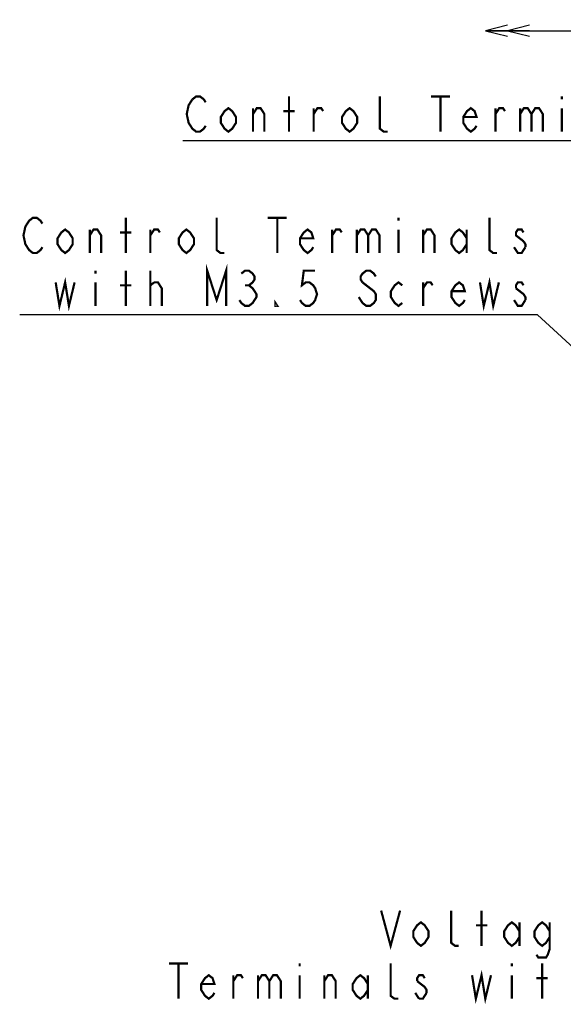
# Model space of a CAD drawing. Extents: x 29 to 422, y -226 to 287.
# Tile 23 of 63: x 41 to 90, y -84 to 5. Entities that reach past the tile are written whole.
import ezdxf

# ---------------------------------------------------------------- set-up
doc = ezdxf.new("R2010")
doc.units = 0
doc.header["$LTSCALE"] = 23.1
doc.layers.get('0').update_dxf_attribs({"linetype": 'CONTINUOUS'})
doc.layers.add('ALL_DIM', color=7, linetype='CONTINUOUS')
doc.layers.add('ALL_NOTE', color=7, linetype='CONTINUOUS')
doc.dimstyles.get("Standard").update_dxf_attribs({"dimtxt": 2.5, "dimasz": 2.5, "dimexe": 1.25, "dimexo": 0.625, "dimtad": 1, "dimcen": 2.5, "dimazin": 3, "dimtfac": 1, "dimtmove": 0, "dimatfit": 3})

# ---------------------------------------------------------------- blocks, each defined once
blk = doc.blocks.new('_OPEN')
at = {"color": 0, "linetype": 'BYBLOCK'}
for p, q in [((0, 0), (-1, 0.25)), ((-1, -0.25), (0, 0)), ((-1, 0), (0, 0))]:
    blk.add_line(p, q, dxfattribs=at)
blk = doc.blocks.new('DOUBLE_OPEN')
at = {"color": 0, "linetype": 'BYBLOCK'}
for p, q in [((-1, 0), (-2, 0.25)), ((-2, -0.25), (-1, 0)), ((-2, 0), (-1, 0)), ((0, 0), (-1, 0.25)), ((-1, -0.25), (0, 0)), ((-1, 0), (0, 0))]:
    blk.add_line(p, q, dxfattribs=at)
blk = doc.blocks.new('*D51')
at = {"layer": 'ALL_DIM', "color": 2, "linetype": 'CONTINUOUS'}
for p, q in [((109.888, -38.861), (109.888, 4.934)), ((82.985, 3.934), (96.437, 3.934)), ((109.888, 3.934), (96.437, 3.934))]:
    blk.add_line(p, q, dxfattribs=at)
at = {"layer": 'ALL_DIM', "color": 2, "linetype": 'CONTINUOUS', "xscale": 2, "yscale": 2, "zscale": 2, "rotation": 180}
blk.add_blockref('DOUBLE_OPEN', (82.985, 3.934), dxfattribs=at)
at = {"layer": 'ALL_DIM', "color": 2, "linetype": 'CONTINUOUS', "xscale": 2, "yscale": 2, "zscale": 2}
blk.add_blockref('_OPEN', (109.888, 3.934), dxfattribs=at)

msp = doc.modelspace()

# ---------------------------------------------------------------- linework, layer by layer
at = {"layer": 'ALL_NOTE', "color": 2, "linetype": 'CONTINUOUS'}
for p, q in [((55.519, -6.029), (102.553, -6.029)), ((87.478, -21.842), (40.694, -21.842)), ((87.728, -21.842), (87.478, -21.842)), ((108.933, -41.482), (87.728, -21.842))]:
    msp.add_line(p, q, dxfattribs=at)
at = {"layer": 'ALL_NOTE', "color": 2, "linetype": 'CONTINUOUS', "const_width": 0.2}
for points in [[(57.583, -4.696), (57.411, -4.962), (57.067, -5.229), (56.723, -5.229), (56.379, -4.962), (56.207, -4.696), (56.035, -4.429), (55.863, -3.629), (56.035, -2.829), (56.379, -2.296)], [(56.379, -2.296), (56.723, -2.029), (57.067, -2.029), (57.411, -2.296), (57.583, -2.562)], [(65.151, -5.229), (65.151, -2.029)], [(74.095, -5.229), (73.751, -5.229), (73.407, -4.962), (73.407, -2.029)], [(78.051, -2.029), (79.771, -2.029)], [(78.911, -2.029), (78.911, -5.229)], [(89.919, -2.029), (89.919, -2.296)], [(60.335, -4.429), (59.991, -4.962), (59.647, -5.229), (59.303, -4.962), (58.959, -4.429), (58.959, -3.896), (59.303, -3.362), (59.647, -3.096), (59.991, -3.362), (60.335, -3.896), (60.335, -4.429)], [(61.883, -5.229), (61.883, -3.096)], [(61.883, -3.629), (62.227, -3.096), (62.571, -3.096), (62.915, -3.629), (62.915, -5.229)], [(64.635, -3.362), (65.667, -3.362)], [(67.387, -5.229), (67.387, -3.096)], [(67.387, -3.629), (67.731, -3.096), (68.075, -3.096), (68.247, -3.362)], [(71.343, -4.429), (70.999, -4.962), (70.655, -5.229), (70.311, -4.962), (69.967, -4.429), (69.967, -3.896), (70.311, -3.362), (70.655, -3.096), (70.999, -3.362), (71.343, -3.896), (71.343, -4.429)], [(82.179, -4.696), (82.007, -4.962), (81.663, -5.229), (81.319, -4.962), (80.975, -4.429), (80.975, -3.896), (81.319, -3.362), (81.663, -3.096), (82.007, -3.362), (82.179, -3.896), (80.975, -3.896)], [(83.899, -5.229), (83.899, -3.096)], [(83.899, -3.629), (84.243, -3.096), (84.587, -3.096), (84.759, -3.362)], [(86.135, -3.096), (86.135, -5.229)], [(86.135, -3.629), (86.479, -3.096), (86.823, -3.096), (87.167, -3.629), (87.167, -5.229)], [(87.167, -3.629), (87.511, -3.096), (87.855, -3.096), (88.199, -3.629), (88.199, -5.229)], [(89.919, -3.096), (89.919, -5.229)], [(42.758, -15.708), (42.586, -15.975), (42.242, -16.242), (41.898, -16.242), (41.554, -15.975), (41.382, -15.708), (41.21, -15.442), (41.038, -14.642), (41.21, -13.842), (41.382, -13.575), (41.554, -13.308), (41.898, -13.042), (42.242, -13.042), (42.586, -13.308), (42.758, -13.575)], [(50.326, -16.242), (50.326, -13.042)], [(59.27, -16.242), (58.926, -16.242), (58.582, -15.975), (58.582, -13.042)], [(63.226, -13.042), (64.946, -13.042)], [(64.086, -13.042), (64.086, -16.242)], [(75.094, -13.042), (75.094, -13.308)], [(84.038, -16.242), (83.694, -16.242), (83.35, -15.975), (83.35, -13.042)], [(45.51, -15.442), (45.166, -15.975), (44.822, -16.242), (44.478, -15.975), (44.134, -15.442), (44.134, -14.908), (44.478, -14.375), (44.822, -14.108), (45.166, -14.375), (45.51, -14.908), (45.51, -15.442)], [(47.058, -16.242), (47.058, -14.108)], [(47.058, -14.642), (47.402, -14.108), (47.746, -14.108), (48.09, -14.642), (48.09, -16.242)], [(49.81, -14.375), (50.842, -14.375)], [(52.562, -16.242), (52.562, -14.108)], [(52.562, -14.642), (52.906, -14.108), (53.25, -14.108), (53.422, -14.375)], [(56.518, -15.442), (56.174, -15.975), (55.83, -16.242), (55.486, -15.975), (55.142, -15.442), (55.142, -14.908), (55.486, -14.375), (55.83, -14.108), (56.174, -14.375), (56.518, -14.908), (56.518, -15.442)], [(67.354, -15.708), (67.182, -15.975), (66.838, -16.242), (66.494, -15.975), (66.15, -15.442), (66.15, -14.908), (66.494, -14.375), (66.838, -14.108), (67.182, -14.375), (67.354, -14.908), (66.15, -14.908)], [(69.074, -16.242), (69.074, -14.108)], [(69.074, -14.642), (69.418, -14.108), (69.762, -14.108), (69.934, -14.375)], [(71.31, -14.108), (71.31, -16.242)], [(71.31, -14.642), (71.654, -14.108), (71.998, -14.108), (72.342, -14.642), (72.342, -16.242)], [(72.342, -14.642), (72.686, -14.108), (73.03, -14.108), (73.374, -14.642), (73.374, -16.242)], [(75.094, -14.108), (75.094, -16.242)], [(77.33, -16.242), (77.33, -14.108)], [(77.33, -14.642), (77.674, -14.108), (78.018, -14.108), (78.362, -14.642), (78.362, -16.242)], [(81.286, -15.442), (80.942, -15.975), (80.598, -16.242), (80.254, -15.975), (79.91, -15.442), (79.91, -14.908), (80.254, -14.375), (80.598, -14.108), (80.942, -14.375), (81.286, -14.908)], [(81.286, -14.108), (81.286, -16.242)], [(86.446, -14.375), (86.274, -14.108), (85.93, -14.108), (85.758, -14.375), (85.758, -14.642), (86.446, -15.175)], [(86.446, -15.175), (86.618, -15.442), (86.618, -15.708)], [(86.618, -15.708), (86.274, -16.242), (85.93, -16.242), (85.758, -15.975), (85.586, -15.708)], [(47.574, -17.842), (47.574, -18.108)], [(50.326, -21.042), (50.326, -17.842)], [(52.562, -21.042), (52.562, -17.842)], [(57.722, -21.042), (57.722, -17.842), (58.582, -20.508), (59.442, -17.842), (59.442, -21.042)], [(60.818, -18.108), (61.162, -17.842), (61.506, -17.842), (61.85, -18.108), (62.022, -18.375), (62.022, -18.642), (61.85, -18.908), (61.506, -19.175), (61.85, -19.442), (62.022, -19.708), (62.194, -19.975), (62.194, -20.242), (62.022, -20.508), (61.85, -20.775), (61.506, -21.042), (61.162, -21.042), (60.818, -20.775), (60.646, -20.508)], [(67.526, -17.842), (66.494, -17.842), (66.322, -19.175), (66.666, -18.908), (67.01, -18.908), (67.354, -19.175), (67.526, -19.442), (67.698, -19.975), (67.526, -20.508), (67.354, -20.775), (67.01, -21.042), (66.666, -21.042), (66.322, -20.775), (66.15, -20.508)], [(73.03, -18.375), (72.858, -18.108), (72.514, -17.842), (72.17, -17.842), (71.826, -18.108), (71.654, -18.375), (71.654, -18.642), (71.826, -18.908)], [(43.962, -18.908), (44.306, -21.042), (44.822, -18.908), (45.166, -21.042), (45.682, -18.908)], [(82.49, -18.908), (82.834, -21.042), (83.35, -18.908), (83.694, -21.042), (84.21, -18.908)], [(47.574, -18.908), (47.574, -21.042)], [(49.81, -19.175), (50.842, -19.175)], [(52.562, -19.175), (52.906, -18.908)], [(52.906, -18.908), (53.25, -18.908), (53.594, -19.442), (53.594, -21.042)], [(61.162, -19.175), (61.506, -19.175)], [(71.826, -18.908), (72.858, -19.708), (73.03, -19.975), (73.03, -20.508), (72.858, -20.775), (72.514, -21.042), (72.17, -21.042), (71.826, -20.775), (71.654, -20.508), (71.482, -20.242)], [(75.438, -20.775), (75.094, -21.042), (74.75, -20.775), (74.406, -20.242), (74.406, -19.708), (74.75, -19.175), (75.094, -18.908), (75.438, -19.175)], [(77.33, -21.042), (77.33, -18.908)], [(77.33, -19.442), (77.674, -18.908), (78.018, -18.908), (78.19, -19.175)], [(81.114, -20.508), (80.942, -20.775), (80.598, -21.042), (80.254, -20.775), (79.91, -20.242), (79.91, -19.708), (80.254, -19.175), (80.598, -18.908), (80.942, -19.175), (81.114, -19.708), (79.91, -19.708)], [(86.446, -19.175), (86.274, -18.908), (85.93, -18.908), (85.758, -19.175), (85.758, -19.442)], [(85.758, -19.442), (86.446, -19.975), (86.618, -20.242), (86.618, -20.508)], [(64.086, -21.042), (63.914, -21.042), (63.914, -20.775), (64.086, -21.042)], [(86.618, -20.508), (86.274, -21.042), (85.93, -21.042), (85.758, -20.775), (85.586, -20.508)], [(73.517, -75.919), (74.377, -79.119), (75.237, -75.919)], [(80.569, -79.119), (80.225, -79.119), (79.881, -78.853), (79.881, -75.919)], [(82.633, -79.119), (82.633, -75.919)], [(77.817, -78.319), (77.473, -78.853), (77.129, -79.119), (76.785, -78.853), (76.441, -78.319), (76.441, -77.786), (76.785, -77.253), (77.129, -76.986), (77.473, -77.253), (77.817, -77.786), (77.817, -78.319)], [(82.117, -77.253), (83.149, -77.253)], [(86.073, -78.319), (85.729, -78.853), (85.385, -79.119), (85.041, -78.853), (84.697, -78.319), (84.697, -77.786), (85.041, -77.253), (85.385, -76.986), (85.729, -77.253), (86.073, -77.786)], [(86.073, -76.986), (86.073, -79.119)], [(88.825, -78.319), (88.481, -78.853), (88.137, -79.119), (87.793, -78.853), (87.449, -78.319), (87.449, -77.786), (87.793, -77.253), (88.137, -76.986), (88.481, -77.253), (88.825, -77.786)], [(88.825, -76.986), (88.825, -79.386), (88.653, -79.919), (88.481, -80.186), (87.793, -80.186), (87.621, -79.919)], [(54.253, -80.719), (55.973, -80.719)], [(55.113, -80.719), (55.113, -83.919)], [(66.121, -80.719), (66.121, -80.986)], [(75.065, -83.919), (74.721, -83.919), (74.377, -83.653), (74.377, -80.719)], [(81.773, -81.786), (82.117, -83.919), (82.633, -81.786), (82.977, -83.919), (83.493, -81.786)], [(85.385, -80.719), (85.385, -80.986)], [(88.137, -83.919), (88.137, -80.719)], [(58.381, -83.386), (58.209, -83.653), (57.865, -83.919), (57.521, -83.653), (57.177, -83.119), (57.177, -82.586), (57.521, -82.053), (57.865, -81.786), (58.209, -82.053), (58.381, -82.586), (57.177, -82.586)], [(60.101, -83.919), (60.101, -81.786)], [(60.101, -82.319), (60.445, -81.786), (60.789, -81.786), (60.961, -82.053)], [(62.337, -81.786), (62.337, -83.919)], [(62.337, -82.319), (62.681, -81.786), (63.025, -81.786), (63.369, -82.319), (63.369, -83.919)], [(63.369, -82.319), (63.713, -81.786), (64.057, -81.786), (64.401, -82.319), (64.401, -83.919)], [(66.121, -81.786), (66.121, -83.919)], [(68.357, -82.319), (68.701, -81.786), (69.045, -81.786), (69.389, -82.319), (69.389, -83.919)], [(68.357, -83.919), (68.357, -81.786)], [(72.313, -83.119), (71.969, -83.653), (71.625, -83.919), (71.281, -83.653), (70.937, -83.119), (70.937, -82.586), (71.281, -82.053), (71.625, -81.786), (71.969, -82.053), (72.313, -82.586)], [(72.313, -81.786), (72.313, -83.919)], [(77.473, -82.053), (77.301, -81.786), (76.957, -81.786), (76.785, -82.053), (76.785, -82.319)], [(85.385, -81.786), (85.385, -83.919)], [(87.621, -82.053), (88.653, -82.053)], [(76.785, -82.319), (77.473, -82.853), (77.645, -83.119), (77.645, -83.386)], [(76.957, -83.919), (76.613, -83.386)], [(77.645, -83.386), (77.301, -83.919), (76.957, -83.919)]]:
    msp.add_lwpolyline(points, dxfattribs=at)

# ---------------------------------------------------------------- dimensions: what is measured, and where the dimension line sits
at = {"layer": 'ALL_DIM', "color": 2, "linetype": 'CONTINUOUS'}
dim = msp.add_linear_dim(base=(82.985, 3.934), p1=(109.888, -38.861), p2=(82.985, 2.934), angle=180, dimstyle='Standard', override={"dimblk2": 'DOUBLE_OPEN', "dimsah": 1}, dxfattribs=at)
dim.commit()
dim.dimension.update_dxf_attribs({"geometry": '*D51', "text_midpoint": (89.586, 4.734), "dimtype": 128})

doc.saveas('drawing.dxf')
